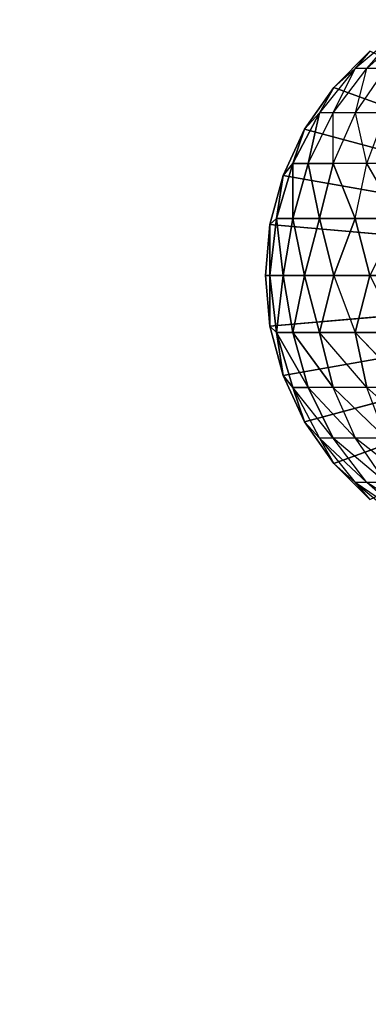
# Model space of a CAD drawing. Extents: x 226 to 378, y -30 to 313.
# Tile 90 of 256: x 285.429 to 286.186, y 49.554 to 51.69. Entities that reach past the tile are written whole.
import ezdxf

# ---------------------------------------------------------------- set-up
doc = ezdxf.new("R2010")
doc.units = 0
doc.header["$LTSCALE"] = 25.4
doc.layers.get('0').update_dxf_attribs({"color": 13, "linetype": 'CONTINUOUS'})
for name, color, linetype in [('_NCL1_5', 41, 'CONTINUOUS'), ('_NCL1_62', 7, 'CONTINUOUS'), ('_NCL1_64', 250, 'CONTINUOUS')]:
    doc.layers.add(name, color=color, linetype=linetype)

# ---------------------------------------------------------------- blocks, each defined once
blk = doc.blocks.new('EWON_2005CD_4005CD_COSY141')
at = {"layer": '_NCL1_5', "color": 0}
for p, q in [((91.7333, 262.148, 309.441), (91.8548, 262.069, 309.4168)), ((91.7659, 262.148, 309.38), (91.8548, 262.069, 309.4168)), ((91.7659, 262.148, 309.38), (91.8804, 262.069, 309.3326)), ((91.8804, 262.069, 309.3326), (91.786, 262.148, 309.3138)), ((91.8804, 262.069, 309.3326), (91.8482, 262.1064, 309.245)), ((91.8482, 262.1064, 297.18), (91.9264, 262.0282, 297.18)), ((91.9264, 262.0282, 297.18), (91.8482, 262.1064, 309.245)), ((91.9264, 262.0282, 297.18), (91.8482, 262.1064, 309.245)), ((91.8482, 262.1064, 309.245), (91.9264, 262.0282, 309.245)), ((91.8482, 262.1064, 297.18), (91.9264, 262.0282, 297.18)), ((91.7575, 262.069, 309.5625), (91.879, 261.9728, 309.5383)), ((91.8133, 262.069, 309.4945), (91.879, 261.9728, 309.5383)), ((91.8133, 262.069, 309.4945), (91.9278, 261.9728, 309.447)), ((91.8133, 262.069, 309.4945), (91.8548, 262.069, 309.4168)), ((91.8548, 262.069, 309.4168), (91.9278, 261.9728, 309.447)), ((91.8548, 262.069, 309.4168), (91.9578, 261.9728, 309.348)), ((91.8548, 262.069, 309.4168), (91.8804, 262.069, 309.3326)), ((91.9264, 262.0282, 309.245), (91.8804, 262.069, 309.3326)), ((91.9578, 261.9728, 309.348), (91.8804, 262.069, 309.3326)), ((91.9264, 262.0282, 297.18), (90.805, 261.62, 297.18)), ((91.9264, 262.0282, 297.18), (90.805, 261.62, 297.18)), ((91.9578, 261.9728, 309.348), (91.9264, 262.0282, 309.245)), ((91.9264, 262.0282, 297.18), (91.9899, 261.9375, 297.18)), ((91.9899, 261.9375, 297.18), (91.9264, 262.0282, 309.245)), ((91.9264, 262.0282, 309.245), (91.9264, 262.0282, 297.18)), ((91.9264, 262.0282, 309.245), (91.9264, 262.0282, 297.18)), ((91.9899, 261.9375, 297.18), (91.9264, 262.0282, 309.245)), ((91.9264, 262.0282, 309.245), (91.9899, 261.9375, 309.245)), ((91.9264, 262.0282, 297.18), (91.9899, 261.9375, 297.18)), ((91.7333, 261.9728, 309.684), (91.8548, 261.863, 309.6598)), ((91.8133, 261.9728, 309.6183), (91.8548, 261.863, 309.6598)), ((91.8133, 261.9728, 309.6183), (91.9278, 261.863, 309.5709)), ((91.8133, 261.9728, 309.6183), (91.879, 261.9728, 309.5383)), ((91.879, 261.9728, 309.5383), (91.9278, 261.863, 309.5709)), ((91.879, 261.9728, 309.5383), (91.982, 261.863, 309.4695)), ((91.879, 261.9728, 309.5383), (91.9278, 261.9728, 309.447)), ((91.9278, 261.9728, 309.447), (91.9578, 261.9728, 309.348)), ((91.9278, 261.9728, 309.447), (92.0154, 261.863, 309.3595)), ((91.9278, 261.9728, 309.447), (91.982, 261.863, 309.4695)), ((91.9899, 261.9375, 309.245), (91.9578, 261.9728, 309.348)), ((92.0154, 261.863, 309.3595), (91.9578, 261.9728, 309.348)), ((91.9899, 261.9375, 297.18), (90.805, 261.62, 297.18)), ((91.9899, 261.9375, 297.18), (90.805, 261.62, 297.18)), ((91.9899, 261.9375, 309.245), (92.0367, 261.8372, 309.245)), ((92.0154, 261.863, 309.3595), (91.9899, 261.9375, 309.245)), ((92.0154, 261.863, 309.3595), (91.9899, 261.9375, 309.245)), ((91.9899, 261.9375, 297.18), (92.0367, 261.8372, 297.18)), ((92.0367, 261.8372, 297.18), (91.9899, 261.9375, 309.245)), ((91.9899, 261.9375, 309.245), (91.9899, 261.9375, 297.18)), ((91.9899, 261.9375, 309.245), (91.9899, 261.9375, 297.18)), ((92.0367, 261.8372, 297.18), (91.9899, 261.9375, 309.245)), ((91.9899, 261.9375, 309.245), (92.0367, 261.8372, 309.245)), ((91.9899, 261.9375, 297.18), (92.0367, 261.8372, 297.18)), ((91.7659, 261.863, 309.7328), (91.8548, 261.863, 309.6598)), ((91.7659, 261.863, 309.7328), (91.8804, 261.7439, 309.6854)), ((91.8548, 261.863, 309.6598), (91.9278, 261.863, 309.5709)), ((91.8548, 261.863, 309.6598), (91.9578, 261.7439, 309.591)), ((91.8548, 261.863, 309.6598), (91.8804, 261.7439, 309.6854)), ((91.9278, 261.863, 309.5709), (92.0154, 261.7439, 309.4833)), ((91.9278, 261.863, 309.5709), (91.9578, 261.7439, 309.591)), ((91.9278, 261.863, 309.5709), (92.0154, 261.7439, 309.4833)), ((91.9278, 261.863, 309.5709), (91.982, 261.863, 309.4695)), ((91.982, 261.863, 309.4695), (92.0154, 261.7439, 309.4833)), ((91.982, 261.863, 309.4695), (92.0508, 261.7439, 309.3665)), ((91.982, 261.863, 309.4695), (92.0154, 261.7439, 309.4833)), ((91.982, 261.863, 309.4695), (92.0508, 261.7439, 309.3665)), ((91.982, 261.863, 309.4695), (92.0154, 261.863, 309.3595)), ((91.982, 261.863, 309.4695), (92.0154, 261.863, 309.3595)), ((92.0154, 261.863, 309.3595), (92.0367, 261.8372, 309.245)), ((92.0508, 261.7439, 309.3665), (92.0154, 261.863, 309.3595)), ((92.0154, 261.863, 309.3595), (92.0367, 261.8372, 309.245)), ((92.0508, 261.7439, 309.3665), (92.0154, 261.863, 309.3595)), ((92.0367, 261.8372, 297.18), (90.805, 261.62, 297.18)), ((92.0367, 261.8372, 297.18), (90.805, 261.62, 297.18)), ((92.0367, 261.8372, 309.245), (92.0508, 261.7439, 309.3665)), ((92.0367, 261.8372, 309.245), (92.0653, 261.7303, 309.245)), ((92.0367, 261.8372, 309.245), (92.0508, 261.7439, 309.3665)), ((92.0367, 261.8372, 297.18), (92.0653, 261.7303, 297.18)), ((92.0653, 261.7303, 297.18), (92.0367, 261.8372, 309.245)), ((92.0367, 261.8372, 309.245), (92.0367, 261.8372, 297.18)), ((92.0367, 261.8372, 309.245), (92.0367, 261.8372, 297.18)), ((92.0653, 261.7303, 297.18), (92.0367, 261.8372, 309.245)), ((92.0367, 261.8372, 309.245), (92.0653, 261.7303, 309.245)), ((92.0367, 261.8372, 297.18), (92.0653, 261.7303, 297.18)), ((92.0653, 261.7303, 297.18), (90.805, 261.62, 297.18)), ((92.0653, 261.7303, 297.18), (90.805, 261.62, 297.18)), ((91.786, 261.7439, 309.7628), (91.8804, 261.7439, 309.6854)), ((91.786, 261.7439, 309.7628), (91.8804, 261.7439, 309.6854)), ((91.8482, 261.62, 309.7314), (91.8804, 261.7439, 309.6854)), ((91.9264, 261.62, 309.6532), (91.8804, 261.7439, 309.6854)), ((91.8804, 261.7439, 309.6854), (91.9578, 261.7439, 309.591)), ((91.8804, 261.7439, 309.6854), (91.9578, 261.7439, 309.591)), ((91.9578, 261.7439, 309.591), (91.9264, 261.62, 309.6532)), ((91.9578, 261.7439, 309.591), (91.9264, 261.62, 309.6532)), ((91.9899, 261.62, 309.5625), (91.9578, 261.7439, 309.591)), ((91.9578, 261.7439, 309.591), (92.0154, 261.7439, 309.4833)), ((91.9899, 261.62, 309.5625), (91.9578, 261.7439, 309.591)), ((91.9578, 261.7439, 309.591), (92.0154, 261.7439, 309.4833)), ((92.0154, 261.7439, 309.4833), (91.9899, 261.62, 309.5625)), ((92.0154, 261.7439, 309.4833), (91.9899, 261.62, 309.5625)), ((92.0367, 261.62, 309.4622), (92.0154, 261.7439, 309.4833)), ((92.0154, 261.7439, 309.4833), (92.0508, 261.7439, 309.3665)), ((92.0367, 261.62, 309.4622), (92.0154, 261.7439, 309.4833)), ((92.0154, 261.7439, 309.4833), (92.0508, 261.7439, 309.3665)), ((92.0508, 261.7439, 309.3665), (92.0367, 261.62, 309.4622)), ((92.0508, 261.7439, 309.3665), (92.0367, 261.62, 309.4622)), ((92.0508, 261.7439, 309.3665), (92.0653, 261.7303, 309.245)), ((92.0653, 261.62, 309.3553), (92.0508, 261.7439, 309.3665)), ((92.0508, 261.7439, 309.3665), (92.0653, 261.7303, 309.245)), ((92.0653, 261.62, 309.3553), (92.0508, 261.7439, 309.3665)), ((92.0653, 261.7303, 309.245), (92.0653, 261.62, 309.3553)), ((92.0653, 261.7303, 309.245), (92.075, 261.62, 309.245)), ((92.0653, 261.7303, 309.245), (92.0653, 261.62, 309.3553)), ((92.0653, 261.7303, 297.18), (92.075, 261.62, 297.18)), ((92.075, 261.62, 297.18), (92.0653, 261.7303, 309.245)), ((92.0653, 261.7303, 309.245), (92.0653, 261.7303, 297.18)), ((92.0653, 261.7303, 309.245), (92.0653, 261.7303, 297.18)), ((92.075, 261.62, 297.18), (92.0653, 261.7303, 309.245)), ((92.0653, 261.7303, 309.245), (92.075, 261.62, 309.245)), ((92.0653, 261.7303, 297.18), (92.075, 261.62, 297.18)), ((91.9264, 261.2118, 297.18), (90.805, 261.62, 297.18)), ((91.9264, 261.2118, 297.18), (90.805, 261.62, 297.18)), ((91.9899, 261.3025, 297.18), (90.805, 261.62, 297.18)), ((91.9899, 261.3025, 297.18), (90.805, 261.62, 297.18)), ((92.0367, 261.4028, 297.18), (90.805, 261.62, 297.18)), ((92.0367, 261.4028, 297.18), (90.805, 261.62, 297.18)), ((92.0653, 261.5097, 297.18), (90.805, 261.62, 297.18)), ((92.0653, 261.5097, 297.18), (90.805, 261.62, 297.18)), ((92.075, 261.62, 297.18), (90.805, 261.62, 297.18)), ((92.075, 261.62, 297.18), (90.805, 261.62, 297.18)), ((91.9264, 261.62, 309.6532), (91.8482, 261.62, 309.7314)), ((91.8804, 261.4961, 309.6854), (91.8482, 261.62, 309.7314)), ((91.9264, 261.62, 309.6532), (91.8804, 261.4961, 309.6854)), ((91.9899, 261.62, 309.5625), (91.9264, 261.62, 309.6532)), ((91.9899, 261.62, 309.5625), (91.9264, 261.62, 309.6532)), ((91.9578, 261.4961, 309.591), (91.9264, 261.62, 309.6532)), ((91.9578, 261.4961, 309.591), (91.9264, 261.62, 309.6532)), ((91.9578, 261.4961, 309.591), (91.9899, 261.62, 309.5625)), ((91.9578, 261.4961, 309.591), (91.9899, 261.62, 309.5625)), ((92.0367, 261.62, 309.4622), (91.9899, 261.62, 309.5625)), ((91.9899, 261.62, 309.5625), (92.0154, 261.4961, 309.4833)), ((92.0367, 261.62, 309.4622), (91.9899, 261.62, 309.5625)), ((91.9899, 261.62, 309.5625), (92.0154, 261.4961, 309.4833)), ((92.0367, 261.62, 309.4622), (92.0154, 261.4961, 309.4833)), ((92.0367, 261.62, 309.4622), (92.0154, 261.4961, 309.4833)), ((92.0653, 261.62, 309.3553), (92.0367, 261.62, 309.4622)), ((92.0653, 261.62, 309.3553), (92.0367, 261.62, 309.4622)), ((92.0508, 261.4961, 309.3665), (92.0367, 261.62, 309.4622)), ((92.0508, 261.4961, 309.3665), (92.0367, 261.62, 309.4622)), ((92.0508, 261.4961, 309.3665), (92.0653, 261.62, 309.3553)), ((92.0508, 261.4961, 309.3665), (92.0653, 261.62, 309.3553)), ((92.075, 261.62, 309.245), (92.0653, 261.62, 309.3553)), ((92.075, 261.62, 309.245), (92.0653, 261.5097, 297.18)), ((92.0653, 261.5097, 309.245), (92.075, 261.62, 309.245)), ((92.075, 261.62, 309.245), (92.0653, 261.5097, 297.18)), ((92.075, 261.62, 297.18), (92.0653, 261.5097, 297.18)), ((92.075, 261.62, 297.18), (92.0653, 261.5097, 297.18)), ((92.0653, 261.62, 309.3553), (92.0653, 261.5097, 309.245)), ((92.0653, 261.5097, 309.245), (92.075, 261.62, 309.245)), ((92.0653, 261.62, 309.3553), (92.0653, 261.5097, 309.245)), ((92.075, 261.62, 309.245), (92.0653, 261.62, 309.3553)), ((92.075, 261.62, 297.18), (92.075, 261.62, 309.245)), ((92.075, 261.62, 297.18), (92.075, 261.62, 309.245)), ((91.8804, 261.4961, 309.6854), (91.786, 261.4961, 309.7628)), ((91.786, 261.4961, 309.7628), (91.8548, 261.377, 309.6598)), ((91.8804, 261.4961, 309.6854), (91.786, 261.4961, 309.7628)), ((91.8804, 261.4961, 309.6854), (91.8548, 261.377, 309.6598)), ((91.9578, 261.4961, 309.591), (91.8804, 261.4961, 309.6854)), ((91.8804, 261.4961, 309.6854), (91.9278, 261.377, 309.5709)), ((91.9578, 261.4961, 309.591), (91.8804, 261.4961, 309.6854)), ((91.9578, 261.4961, 309.591), (91.9278, 261.377, 309.5709)), ((91.9578, 261.4961, 309.591), (91.9278, 261.377, 309.5709)), ((92.0154, 261.4961, 309.4833), (91.9578, 261.4961, 309.591)), ((91.9578, 261.4961, 309.591), (91.982, 261.377, 309.4695)), ((91.9578, 261.4961, 309.591), (91.982, 261.377, 309.4695)), ((92.0154, 261.4961, 309.4833), (91.9578, 261.4961, 309.591)), ((92.0154, 261.4961, 309.4833), (91.982, 261.377, 309.4695)), ((92.0154, 261.4961, 309.4833), (91.982, 261.377, 309.4695)), ((92.0154, 261.377, 309.3595), (92.0508, 261.4961, 309.3665)), ((92.0508, 261.4961, 309.3665), (92.0154, 261.4961, 309.4833)), ((92.0154, 261.4961, 309.4833), (92.0154, 261.377, 309.3595)), ((92.0154, 261.4961, 309.4833), (92.0154, 261.377, 309.3595)), ((92.0508, 261.4961, 309.3665), (92.0154, 261.4961, 309.4833)), ((92.0154, 261.377, 309.3595), (92.0508, 261.4961, 309.3665)), ((92.0653, 261.5097, 297.18), (92.0367, 261.4028, 297.18)), ((92.0367, 261.4028, 297.18), (92.0653, 261.5097, 309.245)), ((92.0367, 261.4028, 297.18), (92.0653, 261.5097, 309.245)), ((92.0367, 261.4028, 309.245), (92.0653, 261.5097, 309.245)), ((92.0653, 261.5097, 297.18), (92.0367, 261.4028, 297.18)), ((92.0367, 261.4028, 309.245), (92.0653, 261.5097, 309.245)), ((92.0367, 261.4028, 309.245), (92.0508, 261.4961, 309.3665)), ((92.0367, 261.4028, 309.245), (92.0508, 261.4961, 309.3665)), ((92.0653, 261.5097, 309.245), (92.0508, 261.4961, 309.3665)), ((92.0653, 261.5097, 309.245), (92.0508, 261.4961, 309.3665)), ((92.0653, 261.5097, 297.18), (92.0653, 261.5097, 309.245)), ((92.0653, 261.5097, 297.18), (92.0653, 261.5097, 309.245)), ((92.0367, 261.4028, 309.245), (91.9899, 261.3025, 297.18)), ((91.9899, 261.3025, 309.245), (92.0367, 261.4028, 309.245)), ((92.0367, 261.4028, 297.18), (91.9899, 261.3025, 297.18)), ((92.0367, 261.4028, 309.245), (91.9899, 261.3025, 297.18)), ((92.0367, 261.4028, 297.18), (91.9899, 261.3025, 297.18)), ((91.9899, 261.3025, 309.245), (92.0367, 261.4028, 309.245)), ((92.0154, 261.377, 309.3595), (92.0367, 261.4028, 309.245)), ((92.0154, 261.377, 309.3595), (92.0367, 261.4028, 309.245)), ((92.0367, 261.4028, 309.245), (92.0367, 261.4028, 297.18)), ((92.0367, 261.4028, 309.245), (92.0367, 261.4028, 297.18)), ((91.7659, 261.377, 309.7328), (91.8548, 261.377, 309.6598)), ((91.8548, 261.377, 309.6598), (91.8133, 261.2672, 309.6183)), ((91.8548, 261.377, 309.6598), (91.879, 261.2672, 309.5383)), ((91.8548, 261.377, 309.6598), (91.9278, 261.377, 309.5709)), ((91.9278, 261.377, 309.5709), (91.879, 261.2672, 309.5383)), ((91.9278, 261.377, 309.5709), (91.9278, 261.2672, 309.447)), ((91.982, 261.377, 309.4695), (91.9278, 261.2672, 309.447)), ((91.9278, 261.377, 309.5709), (91.982, 261.377, 309.4695)), ((91.9578, 261.2672, 309.348), (92.0154, 261.377, 309.3595)), ((91.982, 261.377, 309.4695), (91.9578, 261.2672, 309.348)), ((91.9578, 261.2672, 309.348), (92.0154, 261.377, 309.3595)), ((91.982, 261.377, 309.4695), (92.0154, 261.377, 309.3595)), ((91.982, 261.377, 309.4695), (92.0154, 261.377, 309.3595)), ((91.9899, 261.3025, 309.245), (92.0154, 261.377, 309.3595)), ((91.9899, 261.3025, 309.245), (92.0154, 261.377, 309.3595)), ((91.9899, 261.3025, 297.18), (91.9264, 261.2118, 297.18)), ((91.9264, 261.2118, 297.18), (91.9899, 261.3025, 309.245)), ((91.9264, 261.2118, 297.18), (91.9899, 261.3025, 309.245)), ((91.9264, 261.2118, 309.245), (91.9899, 261.3025, 309.245)), ((91.9899, 261.3025, 297.18), (91.9264, 261.2118, 297.18)), ((91.9578, 261.2672, 309.348), (91.9899, 261.3025, 309.245)), ((91.9899, 261.3025, 297.18), (91.9899, 261.3025, 309.245)), ((91.9899, 261.3025, 297.18), (91.9899, 261.3025, 309.245)), ((91.8133, 261.2672, 309.6183), (91.879, 261.2672, 309.5383)), ((91.879, 261.2672, 309.5383), (91.8133, 261.171, 309.4945)), ((91.879, 261.2672, 309.5383), (91.8548, 261.171, 309.4168)), ((91.9278, 261.2672, 309.447), (91.8548, 261.171, 309.4168)), ((91.879, 261.2672, 309.5383), (91.9278, 261.2672, 309.447)), ((91.8804, 261.171, 309.3326), (91.9578, 261.2672, 309.348)), ((91.9278, 261.2672, 309.447), (91.8804, 261.171, 309.3326)), ((91.9264, 261.2118, 309.245), (91.9578, 261.2672, 309.348)), ((91.9278, 261.2672, 309.447), (91.9578, 261.2672, 309.348)), ((91.9264, 261.2118, 309.245), (91.8482, 261.1336, 297.18)), ((91.8482, 261.1336, 309.245), (91.9264, 261.2118, 309.245)), ((91.9264, 261.2118, 297.18), (91.8482, 261.1336, 297.18)), ((91.9264, 261.2118, 309.245), (91.8482, 261.1336, 297.18)), ((91.9264, 261.2118, 297.18), (91.8482, 261.1336, 297.18)), ((91.8804, 261.171, 309.3326), (91.9264, 261.2118, 309.245)), ((91.9264, 261.2118, 309.245), (91.9264, 261.2118, 297.18)), ((91.9264, 261.2118, 309.245), (91.9264, 261.2118, 297.18)), ((91.8548, 261.171, 309.4168), (91.7659, 261.092, 309.38)), ((91.786, 261.092, 309.3138), (91.8804, 261.171, 309.3326)), ((91.8548, 261.171, 309.4168), (91.786, 261.092, 309.3138)), ((91.8133, 261.171, 309.4945), (91.8548, 261.171, 309.4168)), ((91.8482, 261.1336, 309.245), (91.8804, 261.171, 309.3326)), ((91.8548, 261.171, 309.4168), (91.8804, 261.171, 309.3326))]:
    blk.add_line(p, q, dxfattribs=at)
at = {"color": 7}
mesh = blk.add_polyface(dxfattribs=at)
corners = [(105.41, 276.8913, 297.18), (83.82, 279.4295, 297.18), (83.82, 241.2705, 297.18)]
mesh.append_faces([[corners[k] for k in face] for face in [(0, 1, 2)]], dxfattribs={"color": 7})
mesh = blk.add_polyface(dxfattribs=at)
corners = [(104.14, 276.8913, 298.45), (85.09, 241.2705, 298.45), (85.09, 279.4295, 298.45)]
mesh.append_faces([[corners[k] for k in face] for face in [(0, 1, 2)]], dxfattribs={"color": 7})
mesh = blk.add_polyface(dxfattribs=at)
corners = [(105.41, 276.8913, 297.18), (83.82, 241.2705, 297.18), (105.41, 243.8087, 297.18)]
mesh.append_faces([[corners[k] for k in face] for face in [(0, 1, 2)]], dxfattribs={"color": 7})
mesh = blk.add_polyface(dxfattribs=at)
corners = [(104.14, 243.8087, 298.45), (85.09, 241.2705, 298.45), (104.14, 276.8913, 298.45)]
mesh.append_faces([[corners[k] for k in face] for face in [(0, 1, 2)]], dxfattribs={"color": 7})
at = {"layer": '_NCL1_5', "color": 41}
mesh = blk.add_polyface(dxfattribs=at)
corners = [(91.9264, 262.0282, 297.18), (91.8482, 262.1064, 297.18), (90.805, 261.62, 297.18)]
mesh.append_faces([[corners[k] for k in face] for face in [(0, 1, 2)]], dxfattribs={"color": 41})
mesh = blk.add_polyface(dxfattribs=at)
corners = [(91.8482, 262.1064, 309.245), (91.8482, 262.1064, 297.18), (91.9264, 262.0282, 297.18)]
mesh.append_faces([[corners[k] for k in face] for face in [(0, 1, 2)]], dxfattribs={"color": 41})
mesh = blk.add_polyface(dxfattribs=at)
corners = [(91.8482, 262.1064, 309.245), (91.9264, 262.0282, 297.18), (91.9264, 262.0282, 309.245)]
mesh.append_faces([[corners[k] for k in face] for face in [(0, 1, 2)]], dxfattribs={"color": 41})
mesh = blk.add_polyface(dxfattribs=at)
corners = [(91.9899, 261.9375, 297.18), (91.9264, 262.0282, 297.18), (90.805, 261.62, 297.18)]
mesh.append_faces([[corners[k] for k in face] for face in [(0, 1, 2)]], dxfattribs={"color": 41})
mesh = blk.add_polyface(dxfattribs=at)
corners = [(91.9264, 262.0282, 297.18), (91.9899, 261.9375, 297.18), (91.9264, 262.0282, 309.245)]
mesh.append_faces([[corners[k] for k in face] for face in [(0, 1, 2)]], dxfattribs={"color": 41})
mesh = blk.add_polyface(dxfattribs=at)
corners = [(91.9264, 262.0282, 309.245), (91.9899, 261.9375, 297.18), (91.9899, 261.9375, 309.245)]
mesh.append_faces([[corners[k] for k in face] for face in [(0, 1, 2)]], dxfattribs={"color": 41})
mesh = blk.add_polyface(dxfattribs=at)
corners = [(91.9278, 261.9728, 309.447), (92.0154, 261.863, 309.3595), (91.982, 261.863, 309.4695)]
mesh.append_faces([[corners[k] for k in face] for face in [(0, 1, 2)]], dxfattribs={"color": 41})
mesh = blk.add_polyface(dxfattribs=at)
corners = [(91.9578, 261.9728, 309.348), (91.9899, 261.9375, 309.245), (92.0154, 261.863, 309.3595)]
mesh.append_faces([[corners[k] for k in face] for face in [(0, 1, 2)]], dxfattribs={"color": 41})
mesh = blk.add_polyface(dxfattribs=at)
corners = [(92.0367, 261.8372, 297.18), (91.9899, 261.9375, 297.18), (90.805, 261.62, 297.18)]
mesh.append_faces([[corners[k] for k in face] for face in [(0, 1, 2)]], dxfattribs={"color": 41})
mesh = blk.add_polyface(dxfattribs=at)
corners = [(91.9899, 261.9375, 309.245), (92.0367, 261.8372, 309.245), (92.0154, 261.863, 309.3595)]
mesh.append_faces([[corners[k] for k in face] for face in [(0, 1, 2)]], dxfattribs={"color": 41})
mesh = blk.add_polyface(dxfattribs=at)
corners = [(91.9899, 261.9375, 297.18), (92.0367, 261.8372, 297.18), (91.9899, 261.9375, 309.245)]
mesh.append_faces([[corners[k] for k in face] for face in [(0, 1, 2)]], dxfattribs={"color": 41})
mesh = blk.add_polyface(dxfattribs=at)
corners = [(91.9899, 261.9375, 309.245), (92.0367, 261.8372, 297.18), (92.0367, 261.8372, 309.245)]
mesh.append_faces([[corners[k] for k in face] for face in [(0, 1, 2)]], dxfattribs={"color": 41})
mesh = blk.add_polyface(dxfattribs=at)
corners = [(91.8804, 261.7439, 309.6854), (91.786, 261.7439, 309.7628), (91.7659, 261.863, 309.7328)]
mesh.append_faces([[corners[k] for k in face] for face in [(0, 1, 2)]], dxfattribs={"color": 41})
mesh = blk.add_polyface(dxfattribs=at)
corners = [(91.8548, 261.863, 309.6598), (91.9578, 261.7439, 309.591), (91.8804, 261.7439, 309.6854)]
mesh.append_faces([[corners[k] for k in face] for face in [(0, 1, 2)]], dxfattribs={"color": 41})
mesh = blk.add_polyface(dxfattribs=at)
corners = [(91.9278, 261.863, 309.5709), (92.0154, 261.7439, 309.4833), (91.9578, 261.7439, 309.591)]
mesh.append_faces([[corners[k] for k in face] for face in [(0, 1, 2)]], dxfattribs={"color": 41})
mesh = blk.add_polyface(dxfattribs=at)
corners = [(91.982, 261.863, 309.4695), (92.0154, 261.7439, 309.4833), (91.9278, 261.863, 309.5709)]
mesh.append_faces([[corners[k] for k in face] for face in [(0, 1, 2)]], dxfattribs={"color": 41})
mesh = blk.add_polyface(dxfattribs=at)
corners = [(91.982, 261.863, 309.4695), (92.0508, 261.7439, 309.3665), (92.0154, 261.7439, 309.4833)]
mesh.append_faces([[corners[k] for k in face] for face in [(0, 1, 2)]], dxfattribs={"color": 41})
mesh = blk.add_polyface(dxfattribs=at)
corners = [(92.0154, 261.863, 309.3595), (92.0508, 261.7439, 309.3665), (91.982, 261.863, 309.4695)]
mesh.append_faces([[corners[k] for k in face] for face in [(0, 1, 2)]], dxfattribs={"color": 41})
mesh = blk.add_polyface(dxfattribs=at)
corners = [(92.0154, 261.863, 309.3595), (92.0367, 261.8372, 309.245), (92.0508, 261.7439, 309.3665)]
mesh.append_faces([[corners[k] for k in face] for face in [(0, 1, 2)]], dxfattribs={"color": 41})
mesh = blk.add_polyface(dxfattribs=at)
corners = [(92.0653, 261.7303, 297.18), (92.0367, 261.8372, 297.18), (90.805, 261.62, 297.18)]
mesh.append_faces([[corners[k] for k in face] for face in [(0, 1, 2)]], dxfattribs={"color": 41})
mesh = blk.add_polyface(dxfattribs=at)
corners = [(92.0367, 261.8372, 309.245), (92.0653, 261.7303, 309.245), (92.0508, 261.7439, 309.3665)]
mesh.append_faces([[corners[k] for k in face] for face in [(0, 1, 2)]], dxfattribs={"color": 41})
mesh = blk.add_polyface(dxfattribs=at)
corners = [(92.0367, 261.8372, 297.18), (92.0653, 261.7303, 297.18), (92.0367, 261.8372, 309.245)]
mesh.append_faces([[corners[k] for k in face] for face in [(0, 1, 2)]], dxfattribs={"color": 41})
mesh = blk.add_polyface(dxfattribs=at)
corners = [(92.0367, 261.8372, 309.245), (92.0653, 261.7303, 297.18), (92.0653, 261.7303, 309.245)]
mesh.append_faces([[corners[k] for k in face] for face in [(0, 1, 2)]], dxfattribs={"color": 41})
mesh = blk.add_polyface(dxfattribs=at)
corners = [(92.075, 261.62, 297.18), (92.0653, 261.7303, 297.18), (90.805, 261.62, 297.18)]
mesh.append_faces([[corners[k] for k in face] for face in [(0, 1, 2)]], dxfattribs={"color": 41})
mesh = blk.add_polyface(dxfattribs=at)
corners = [(91.8804, 261.7439, 309.6854), (91.8482, 261.62, 309.7314), (91.786, 261.7439, 309.7628)]
mesh.append_faces([[corners[k] for k in face] for face in [(0, 1, 2)]], dxfattribs={"color": 41})
mesh = blk.add_polyface(dxfattribs=at)
corners = [(91.9578, 261.7439, 309.591), (91.9264, 261.62, 309.6532), (91.8804, 261.7439, 309.6854)]
mesh.append_faces([[corners[k] for k in face] for face in [(0, 1, 2)]], dxfattribs={"color": 41})
mesh = blk.add_polyface(dxfattribs=at)
corners = [(91.9578, 261.7439, 309.591), (91.9899, 261.62, 309.5625), (91.9264, 261.62, 309.6532)]
mesh.append_faces([[corners[k] for k in face] for face in [(0, 1, 2)]], dxfattribs={"color": 41})
mesh = blk.add_polyface(dxfattribs=at)
corners = [(92.0154, 261.7439, 309.4833), (91.9899, 261.62, 309.5625), (91.9578, 261.7439, 309.591)]
mesh.append_faces([[corners[k] for k in face] for face in [(0, 1, 2)]], dxfattribs={"color": 41})
mesh = blk.add_polyface(dxfattribs=at)
corners = [(92.0154, 261.7439, 309.4833), (92.0367, 261.62, 309.4622), (91.9899, 261.62, 309.5625)]
mesh.append_faces([[corners[k] for k in face] for face in [(0, 1, 2)]], dxfattribs={"color": 41})
mesh = blk.add_polyface(dxfattribs=at)
corners = [(92.0508, 261.7439, 309.3665), (92.0367, 261.62, 309.4622), (92.0154, 261.7439, 309.4833)]
mesh.append_faces([[corners[k] for k in face] for face in [(0, 1, 2)]], dxfattribs={"color": 41})
mesh = blk.add_polyface(dxfattribs=at)
corners = [(92.0508, 261.7439, 309.3665), (92.0653, 261.62, 309.3553), (92.0367, 261.62, 309.4622)]
mesh.append_faces([[corners[k] for k in face] for face in [(0, 1, 2)]], dxfattribs={"color": 41})
mesh = blk.add_polyface(dxfattribs=at)
corners = [(92.0508, 261.7439, 309.3665), (92.0653, 261.7303, 309.245), (92.0653, 261.62, 309.3553)]
mesh.append_faces([[corners[k] for k in face] for face in [(0, 1, 2)]], dxfattribs={"color": 41})
mesh = blk.add_polyface(dxfattribs=at)
corners = [(92.0653, 261.7303, 309.245), (92.075, 261.62, 309.245), (92.0653, 261.62, 309.3553)]
mesh.append_faces([[corners[k] for k in face] for face in [(0, 1, 2)]], dxfattribs={"color": 41})
mesh = blk.add_polyface(dxfattribs=at)
corners = [(92.0653, 261.7303, 297.18), (92.075, 261.62, 297.18), (92.0653, 261.7303, 309.245)]
mesh.append_faces([[corners[k] for k in face] for face in [(0, 1, 2)]], dxfattribs={"color": 41})
mesh = blk.add_polyface(dxfattribs=at)
corners = [(92.0653, 261.7303, 309.245), (92.075, 261.62, 297.18), (92.075, 261.62, 309.245)]
mesh.append_faces([[corners[k] for k in face] for face in [(0, 1, 2)]], dxfattribs={"color": 41})
mesh = blk.add_polyface(dxfattribs=at)
corners = [(91.9264, 261.2118, 297.18), (90.805, 261.62, 297.18), (91.8482, 261.1336, 297.18)]
mesh.append_faces([[corners[k] for k in face] for face in [(0, 1, 2)]], dxfattribs={"color": 41})
mesh = blk.add_polyface(dxfattribs=at)
corners = [(91.9899, 261.3025, 297.18), (90.805, 261.62, 297.18), (91.9264, 261.2118, 297.18)]
mesh.append_faces([[corners[k] for k in face] for face in [(0, 1, 2)]], dxfattribs={"color": 41})
mesh = blk.add_polyface(dxfattribs=at)
corners = [(92.0367, 261.4028, 297.18), (90.805, 261.62, 297.18), (91.9899, 261.3025, 297.18)]
mesh.append_faces([[corners[k] for k in face] for face in [(0, 1, 2)]], dxfattribs={"color": 41})
mesh = blk.add_polyface(dxfattribs=at)
corners = [(92.0653, 261.5097, 297.18), (90.805, 261.62, 297.18), (92.0367, 261.4028, 297.18)]
mesh.append_faces([[corners[k] for k in face] for face in [(0, 1, 2)]], dxfattribs={"color": 41})
mesh = blk.add_polyface(dxfattribs=at)
corners = [(92.075, 261.62, 297.18), (90.805, 261.62, 297.18), (92.0653, 261.5097, 297.18)]
mesh.append_faces([[corners[k] for k in face] for face in [(0, 1, 2)]], dxfattribs={"color": 41})
mesh = blk.add_polyface(dxfattribs=at)
corners = [(91.8804, 261.4961, 309.6854), (91.786, 261.4961, 309.7628), (91.8482, 261.62, 309.7314)]
mesh.append_faces([[corners[k] for k in face] for face in [(0, 1, 2)]], dxfattribs={"color": 41})
mesh = blk.add_polyface(dxfattribs=at)
corners = [(91.9264, 261.62, 309.6532), (91.9578, 261.4961, 309.591), (91.8804, 261.4961, 309.6854)]
mesh.append_faces([[corners[k] for k in face] for face in [(0, 1, 2)]], dxfattribs={"color": 41})
mesh = blk.add_polyface(dxfattribs=at)
corners = [(91.9899, 261.62, 309.5625), (91.9578, 261.4961, 309.591), (91.9264, 261.62, 309.6532)]
mesh.append_faces([[corners[k] for k in face] for face in [(0, 1, 2)]], dxfattribs={"color": 41})
mesh = blk.add_polyface(dxfattribs=at)
corners = [(91.9899, 261.62, 309.5625), (92.0154, 261.4961, 309.4833), (91.9578, 261.4961, 309.591)]
mesh.append_faces([[corners[k] for k in face] for face in [(0, 1, 2)]], dxfattribs={"color": 41})
mesh = blk.add_polyface(dxfattribs=at)
corners = [(92.0367, 261.62, 309.4622), (92.0154, 261.4961, 309.4833), (91.9899, 261.62, 309.5625)]
mesh.append_faces([[corners[k] for k in face] for face in [(0, 1, 2)]], dxfattribs={"color": 41})
mesh = blk.add_polyface(dxfattribs=at)
corners = [(92.0367, 261.62, 309.4622), (92.0508, 261.4961, 309.3665), (92.0154, 261.4961, 309.4833)]
mesh.append_faces([[corners[k] for k in face] for face in [(0, 1, 2)]], dxfattribs={"color": 41})
mesh = blk.add_polyface(dxfattribs=at)
corners = [(92.0653, 261.62, 309.3553), (92.0508, 261.4961, 309.3665), (92.0367, 261.62, 309.4622)]
mesh.append_faces([[corners[k] for k in face] for face in [(0, 1, 2)]], dxfattribs={"color": 41})
mesh = blk.add_polyface(dxfattribs=at)
corners = [(92.0653, 261.62, 309.3553), (92.0653, 261.5097, 309.245), (92.0508, 261.4961, 309.3665)]
mesh.append_faces([[corners[k] for k in face] for face in [(0, 1, 2)]], dxfattribs={"color": 41})
mesh = blk.add_polyface(dxfattribs=at)
corners = [(92.075, 261.62, 309.245), (92.0653, 261.5097, 297.18), (92.0653, 261.5097, 309.245)]
mesh.append_faces([[corners[k] for k in face] for face in [(0, 1, 2)]], dxfattribs={"color": 41})
mesh = blk.add_polyface(dxfattribs=at)
corners = [(92.075, 261.62, 297.18), (92.0653, 261.5097, 297.18), (92.075, 261.62, 309.245)]
mesh.append_faces([[corners[k] for k in face] for face in [(0, 1, 2)]], dxfattribs={"color": 41})
mesh = blk.add_polyface(dxfattribs=at)
corners = [(92.075, 261.62, 309.245), (92.0653, 261.5097, 309.245), (92.0653, 261.62, 309.3553)]
mesh.append_faces([[corners[k] for k in face] for face in [(0, 1, 2)]], dxfattribs={"color": 41})
mesh = blk.add_polyface(dxfattribs=at)
corners = [(91.8804, 261.4961, 309.6854), (91.8548, 261.377, 309.6598), (91.786, 261.4961, 309.7628)]
mesh.append_faces([[corners[k] for k in face] for face in [(0, 1, 2)]], dxfattribs={"color": 41})
mesh = blk.add_polyface(dxfattribs=at)
corners = [(91.9578, 261.4961, 309.591), (91.9278, 261.377, 309.5709), (91.8804, 261.4961, 309.6854)]
mesh.append_faces([[corners[k] for k in face] for face in [(0, 1, 2)]], dxfattribs={"color": 41})
mesh = blk.add_polyface(dxfattribs=at)
corners = [(91.9578, 261.4961, 309.591), (91.982, 261.377, 309.4695), (91.9278, 261.377, 309.5709)]
mesh.append_faces([[corners[k] for k in face] for face in [(0, 1, 2)]], dxfattribs={"color": 41})
mesh = blk.add_polyface(dxfattribs=at)
corners = [(92.0154, 261.4961, 309.4833), (91.982, 261.377, 309.4695), (91.9578, 261.4961, 309.591)]
mesh.append_faces([[corners[k] for k in face] for face in [(0, 1, 2)]], dxfattribs={"color": 41})
mesh = blk.add_polyface(dxfattribs=at)
corners = [(92.0154, 261.4961, 309.4833), (92.0154, 261.377, 309.3595), (91.982, 261.377, 309.4695)]
mesh.append_faces([[corners[k] for k in face] for face in [(0, 1, 2)]], dxfattribs={"color": 41})
mesh = blk.add_polyface(dxfattribs=at)
corners = [(92.0508, 261.4961, 309.3665), (92.0367, 261.4028, 309.245), (92.0154, 261.377, 309.3595)]
mesh.append_faces([[corners[k] for k in face] for face in [(0, 1, 2)]], dxfattribs={"color": 41})
mesh = blk.add_polyface(dxfattribs=at)
corners = [(92.0508, 261.4961, 309.3665), (92.0154, 261.377, 309.3595), (92.0154, 261.4961, 309.4833)]
mesh.append_faces([[corners[k] for k in face] for face in [(0, 1, 2)]], dxfattribs={"color": 41})
mesh = blk.add_polyface(dxfattribs=at)
corners = [(92.0653, 261.5097, 297.18), (92.0367, 261.4028, 297.18), (92.0653, 261.5097, 309.245)]
mesh.append_faces([[corners[k] for k in face] for face in [(0, 1, 2)]], dxfattribs={"color": 41})
mesh = blk.add_polyface(dxfattribs=at)
corners = [(92.0653, 261.5097, 309.245), (92.0367, 261.4028, 297.18), (92.0367, 261.4028, 309.245)]
mesh.append_faces([[corners[k] for k in face] for face in [(0, 1, 2)]], dxfattribs={"color": 41})
mesh = blk.add_polyface(dxfattribs=at)
corners = [(92.0653, 261.5097, 309.245), (92.0367, 261.4028, 309.245), (92.0508, 261.4961, 309.3665)]
mesh.append_faces([[corners[k] for k in face] for face in [(0, 1, 2)]], dxfattribs={"color": 41})
mesh = blk.add_polyface(dxfattribs=at)
corners = [(92.0367, 261.4028, 309.245), (91.9899, 261.3025, 297.18), (91.9899, 261.3025, 309.245)]
mesh.append_faces([[corners[k] for k in face] for face in [(0, 1, 2)]], dxfattribs={"color": 41})
mesh = blk.add_polyface(dxfattribs=at)
corners = [(92.0367, 261.4028, 297.18), (91.9899, 261.3025, 297.18), (92.0367, 261.4028, 309.245)]
mesh.append_faces([[corners[k] for k in face] for face in [(0, 1, 2)]], dxfattribs={"color": 41})
mesh = blk.add_polyface(dxfattribs=at)
corners = [(92.0367, 261.4028, 309.245), (91.9899, 261.3025, 309.245), (92.0154, 261.377, 309.3595)]
mesh.append_faces([[corners[k] for k in face] for face in [(0, 1, 2)]], dxfattribs={"color": 41})
mesh = blk.add_polyface(dxfattribs=at)
corners = [(92.0154, 261.377, 309.3595), (91.9899, 261.3025, 309.245), (91.9578, 261.2672, 309.348)]
mesh.append_faces([[corners[k] for k in face] for face in [(0, 1, 2)]], dxfattribs={"color": 41})
mesh = blk.add_polyface(dxfattribs=at)
corners = [(92.0154, 261.377, 309.3595), (91.9578, 261.2672, 309.348), (91.982, 261.377, 309.4695)]
mesh.append_faces([[corners[k] for k in face] for face in [(0, 1, 2)]], dxfattribs={"color": 41})
mesh = blk.add_polyface(dxfattribs=at)
corners = [(91.9899, 261.3025, 297.18), (91.9264, 261.2118, 297.18), (91.9899, 261.3025, 309.245)]
mesh.append_faces([[corners[k] for k in face] for face in [(0, 1, 2)]], dxfattribs={"color": 41})
mesh = blk.add_polyface(dxfattribs=at)
corners = [(91.9899, 261.3025, 309.245), (91.9264, 261.2118, 297.18), (91.9264, 261.2118, 309.245)]
mesh.append_faces([[corners[k] for k in face] for face in [(0, 1, 2)]], dxfattribs={"color": 41})
mesh = blk.add_polyface(dxfattribs=at)
corners = [(91.9264, 261.2118, 309.245), (91.8482, 261.1336, 297.18), (91.8482, 261.1336, 309.245)]
mesh.append_faces([[corners[k] for k in face] for face in [(0, 1, 2)]], dxfattribs={"color": 41})
mesh = blk.add_polyface(dxfattribs=at)
corners = [(91.9264, 261.2118, 309.245), (91.9264, 261.2118, 297.18), (91.8482, 261.1336, 297.18)]
mesh.append_faces([[corners[k] for k in face] for face in [(0, 1, 2)]], dxfattribs={"color": 41})
at = {"layer": '_NCL1_62', "color": 7}
mesh = blk.add_polyface(dxfattribs=at)
corners = [(119.38, 342.9, 27.94), (45.72, 248.92, 27.94), (119.38, 151.13, 27.94)]
mesh.append_faces([[corners[k] for k in face] for face in [(0, 1, 2)]], dxfattribs={"color": 7})
mesh = blk.add_polyface(dxfattribs=at)
corners = [(119.38, 342.9, 27.94), (45.72, 254, 27.94), (45.72, 248.92, 27.94)]
mesh.append_faces([[corners[k] for k in face] for face in [(0, 1, 2)]], dxfattribs={"color": 7})
mesh = blk.add_polyface(dxfattribs=at)
corners = [(119.38, 342.9, 27.94), (45.72, 261.62, 27.94), (45.72, 254, 27.94)]
mesh.append_faces([[corners[k] for k in face] for face in [(0, 1, 2)]], dxfattribs={"color": 7})
mesh = blk.add_polyface(dxfattribs=at)
corners = [(119.38, 342.9, 27.94), (45.72, 266.7, 27.94), (45.72, 261.62, 27.94)]
mesh.append_faces([[corners[k] for k in face] for face in [(0, 1, 2)]], dxfattribs={"color": 7})
at = {"layer": '_NCL1_64', "color": 250}
mesh = blk.add_polyface(dxfattribs=at)
corners = [(92.5265, 229.3601, 297.18), (80.6445, 211.2647, 297.18), (83.82, 303.53, 297.18)]
mesh.append_faces([[corners[k] for k in face] for face in [(0, 1, 2)]], dxfattribs={"color": 250})
mesh = blk.add_polyface(dxfattribs=at)
corners = [(92.6902, 229.7113, 297.18), (92.5265, 229.3601, 297.18), (83.82, 303.53, 297.18)]
mesh.append_faces([[corners[k] for k in face] for face in [(0, 1, 2)]], dxfattribs={"color": 250})
mesh = blk.add_polyface(dxfattribs=at)
corners = [(92.6902, 229.7113, 297.18), (83.82, 303.53, 297.18), (92.6902, 290.9887, 297.18)]
mesh.append_faces([[corners[k] for k in face] for face in [(0, 1, 2)]], dxfattribs={"color": 250})

msp = doc.modelspace()

# ---------------------------------------------------------------- block references
at = {"color": 0, "rotation": 179.9999999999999}
msp.add_blockref('EWON_2005CD_4005CD_COSY141', (378.0374, 312.7553), dxfattribs=at)

doc.saveas('drawing.dxf')
